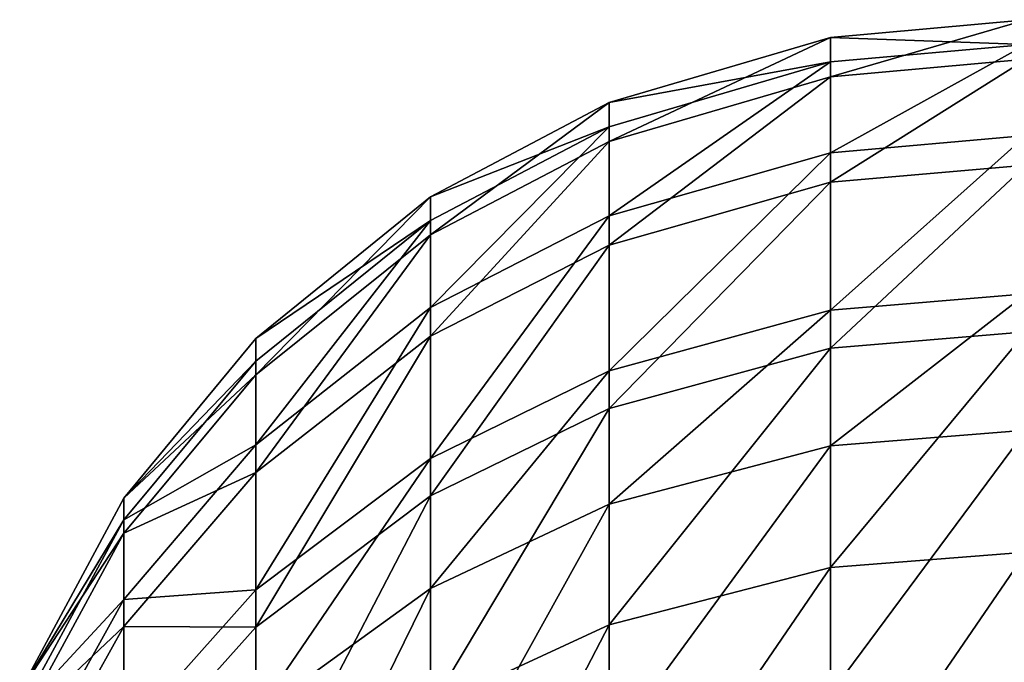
# Model space of a CAD drawing. Header units: millimetres. Extents: x 0 to 54, y -56 to 65.
# Tile 253 of 256: x 23.64 to 26.81, y 62.46 to 64.52. Entities that reach past the tile are written whole.
import ezdxf

# ---------------------------------------------------------------- set-up
doc = ezdxf.new("R2010")
doc.units = ezdxf.units.MM
doc.header["$LTSCALE"] = 25.4
doc.layers.get('0').update_dxf_attribs({"true_color": 0xff5454})

# ---------------------------------------------------------------- blocks, each defined once
blk = doc.blocks.new('SPIKE-LED-M-9100.STL')
at = {"color": 18, "true_color": 0x080808}
mesh = blk.add_polyface(dxfattribs=at)
corners = [(26.2496, 64.338, 31.6179), (26.8777, 64.5215, 33.2076), (26.8777, 64.3942, 31.6097), (26.2496, 64.4647, 33.2085)]
mesh.append_faces([[corners[k] for k in face] for face in [(0, 1, 2), (1, 0, 3)]], dxfattribs={"vtx0": -1, "color": 18})
mesh = blk.add_polyface(dxfattribs=at)
corners = [(26.2496, 64.4647, 33.2085), (26.8777, 64.442, 34.8097), (26.8777, 64.5215, 33.2076), (26.2496, 64.3856, 34.8032)]
mesh.append_faces([[corners[k] for k in face] for face in [(0, 1, 2), (1, 0, 3)]], dxfattribs={"vtx0": -1, "color": 18})
mesh = blk.add_polyface(dxfattribs=at)
corners = [(25.5383, 64.1305, 31.6479), (26.2496, 64.4647, 33.2085), (26.2496, 64.338, 31.6179), (25.5383, 64.2552, 33.2119)]
mesh.append_faces([[corners[k] for k in face] for face in [(0, 1, 2), (1, 0, 3)]], dxfattribs={"vtx0": -1, "color": 18})
mesh = blk.add_polyface(dxfattribs=at)
corners = [(25.5383, 64.2552, 33.2119), (26.2496, 64.3856, 34.8032), (26.2496, 64.4647, 33.2085), (25.5383, 64.1776, 34.7794)]
mesh.append_faces([[corners[k] for k in face] for face in [(0, 1, 2), (1, 0, 3)]], dxfattribs={"vtx0": -1, "color": 18})
mesh = blk.add_polyface(dxfattribs=at)
corners = [(26.2496, 64.0939, 36.4029), (26.8777, 64.442, 34.8097), (26.2496, 64.3856, 34.8032), (26.8777, 64.1489, 36.4168)]
mesh.append_faces([[corners[k] for k in face] for face in [(0, 1, 2), (1, 0, 3)]], dxfattribs={"vtx0": -1, "color": 18})
mesh = blk.add_polyface(dxfattribs=at)
corners = [(25.5383, 63.8908, 36.3515), (26.2496, 64.3856, 34.8032), (25.5383, 64.1776, 34.7794), (26.2496, 64.0939, 36.4029)]
mesh.append_faces([[corners[k] for k in face] for face in [(0, 1, 2), (1, 0, 3)]], dxfattribs={"vtx0": -1, "color": 18})
mesh = blk.add_polyface(dxfattribs=at)
corners = [(26.2496, 63.9992, 30.0083), (26.8777, 64.3942, 31.6097), (26.8777, 64.054, 29.9932), (26.2496, 64.338, 31.6179)]
mesh.append_faces([[corners[k] for k in face] for face in [(0, 1, 2), (1, 0, 3)]], dxfattribs={"vtx0": -1, "color": 18})
mesh = blk.add_polyface(dxfattribs=at)
corners = [(25.5383, 63.7972, 30.0643), (26.2496, 64.338, 31.6179), (26.2496, 63.9992, 30.0083), (25.5383, 64.1305, 31.6479)]
mesh.append_faces([[corners[k] for k in face] for face in [(0, 1, 2), (1, 0, 3)]], dxfattribs={"vtx0": -1, "color": 18})
mesh = blk.add_polyface(dxfattribs=at)
corners = [(24.9635, 63.8302, 31.6914), (25.5383, 64.2552, 33.2119), (25.5383, 64.1305, 31.6479), (24.9635, 63.9519, 33.2168)]
mesh.append_faces([[corners[k] for k in face] for face in [(0, 1, 2), (1, 0, 3)]], dxfattribs={"vtx0": -1, "color": 18})
mesh = blk.add_polyface(dxfattribs=at)
corners = [(24.9635, 63.9519, 33.2168), (25.5383, 64.1776, 34.7794), (25.5383, 64.2552, 33.2119), (24.9635, 63.8763, 34.7449)]
mesh.append_faces([[corners[k] for k in face] for face in [(0, 1, 2), (1, 0, 3)]], dxfattribs={"vtx0": -1, "color": 18})
mesh = blk.add_polyface(dxfattribs=at)
corners = [(24.9635, 63.5968, 36.2772), (25.5383, 64.1776, 34.7794), (24.9635, 63.8763, 34.7449), (25.5383, 63.8908, 36.3515)]
mesh.append_faces([[corners[k] for k in face] for face in [(0, 1, 2), (1, 0, 3)]], dxfattribs={"vtx0": -1, "color": 18})
mesh = blk.add_polyface(dxfattribs=at)
corners = [(24.9635, 63.5047, 30.1453), (25.5383, 64.1305, 31.6479), (25.5383, 63.7972, 30.0643), (24.9635, 63.8302, 31.6914)]
mesh.append_faces([[corners[k] for k in face] for face in [(0, 1, 2), (1, 0, 3)]], dxfattribs={"vtx0": -1, "color": 18})
mesh = blk.add_polyface(dxfattribs=at)
corners = [(26.2496, 63.5876, 37.9623), (26.8777, 64.1489, 36.4168), (26.2496, 64.0939, 36.4029), (26.8777, 63.6403, 37.9835)]
mesh.append_faces([[corners[k] for k in face] for face in [(0, 1, 2), (1, 0, 3)]], dxfattribs={"vtx0": -1, "color": 18})
mesh = blk.add_polyface(dxfattribs=at)
corners = [(25.5383, 63.3931, 37.8841), (26.2496, 64.0939, 36.4029), (25.5383, 63.8908, 36.3515), (26.2496, 63.5876, 37.9623)]
mesh.append_faces([[corners[k] for k in face] for face in [(0, 1, 2), (1, 0, 3)]], dxfattribs={"vtx0": -1, "color": 18})
mesh = blk.add_polyface(dxfattribs=at)
corners = [(26.2496, 63.4659, 28.454), (26.8777, 64.054, 29.9932), (26.8777, 63.5185, 28.4325), (26.2496, 63.9992, 30.0083)]
mesh.append_faces([[corners[k] for k in face] for face in [(0, 1, 2), (1, 0, 3)]], dxfattribs={"vtx0": -1, "color": 18})
mesh = blk.add_polyface(dxfattribs=at)
corners = [(25.5383, 63.2719, 28.5336), (26.2496, 63.9992, 30.0083), (26.2496, 63.4659, 28.454), (25.5383, 63.7972, 30.0643)]
mesh.append_faces([[corners[k] for k in face] for face in [(0, 1, 2), (1, 0, 3)]], dxfattribs={"vtx0": -1, "color": 18})
mesh = blk.add_polyface(dxfattribs=at)
corners = [(24.4028, 63.4969, 33.2242), (24.9635, 63.8763, 34.7449), (24.9635, 63.9519, 33.2168), (24.4028, 63.4244, 34.6931)]
mesh.append_faces([[corners[k] for k in face] for face in [(0, 1, 2), (1, 0, 3)]], dxfattribs={"vtx0": -1, "color": 18})
mesh = blk.add_polyface(dxfattribs=at)
corners = [(24.4028, 63.3797, 31.7567), (24.9635, 63.9519, 33.2168), (24.9635, 63.8302, 31.6914), (24.4028, 63.4969, 33.2242)]
mesh.append_faces([[corners[k] for k in face] for face in [(0, 1, 2), (1, 0, 3)]], dxfattribs={"vtx0": -1, "color": 18})
mesh = blk.add_polyface(dxfattribs=at)
corners = [(24.4028, 63.1557, 36.1656), (24.9635, 63.8763, 34.7449), (24.4028, 63.4244, 34.6931), (24.9635, 63.5968, 36.2772)]
mesh.append_faces([[corners[k] for k in face] for face in [(0, 1, 2), (1, 0, 3)]], dxfattribs={"vtx0": -1, "color": 18})
mesh = blk.add_polyface(dxfattribs=at)
corners = [(24.9635, 63.1116, 37.771), (25.5383, 63.8908, 36.3515), (24.9635, 63.5968, 36.2772), (25.5383, 63.3931, 37.8841)]
mesh.append_faces([[corners[k] for k in face] for face in [(0, 1, 2), (1, 0, 3)]], dxfattribs={"vtx0": -1, "color": 18})
mesh = blk.add_polyface(dxfattribs=at)
corners = [(24.4028, 63.0659, 30.2668), (24.9635, 63.8302, 31.6914), (24.9635, 63.5047, 30.1453), (24.4028, 63.3797, 31.7567)]
mesh.append_faces([[corners[k] for k in face] for face in [(0, 1, 2), (1, 0, 3)]], dxfattribs={"vtx0": -1, "color": 18})
mesh = blk.add_polyface(dxfattribs=at)
corners = [(24.9635, 62.9911, 28.6488), (25.5383, 63.7972, 30.0643), (25.5383, 63.2719, 28.5336), (24.9635, 63.5047, 30.1453)]
mesh.append_faces([[corners[k] for k in face] for face in [(0, 1, 2), (1, 0, 3)]], dxfattribs={"vtx0": -1, "color": 18})
mesh = blk.add_polyface(dxfattribs=at)
corners = [(26.2496, 63.1518, 38.9262), (26.8777, 63.6403, 37.9835), (26.2496, 63.5876, 37.9623), (26.8777, 63.2025, 38.9518)]
mesh.append_faces([[corners[k] for k in face] for face in [(0, 1, 2), (1, 0, 3)]], dxfattribs={"vtx0": -1, "color": 18})
mesh = blk.add_polyface(dxfattribs=at)
corners = [(24.4028, 62.6892, 37.6013), (24.9635, 63.5968, 36.2772), (24.4028, 63.1557, 36.1656), (24.9635, 63.1116, 37.771)]
mesh.append_faces([[corners[k] for k in face] for face in [(0, 1, 2), (1, 0, 3)]], dxfattribs={"vtx0": -1, "color": 18})
mesh = blk.add_polyface(dxfattribs=at)
corners = [(25.5383, 62.9647, 38.8317), (26.2496, 63.5876, 37.9623), (25.5383, 63.3931, 37.8841), (26.2496, 63.1518, 38.9262)]
mesh.append_faces([[corners[k] for k in face] for face in [(0, 1, 2), (1, 0, 3)]], dxfattribs={"vtx0": -1, "color": 18})
mesh = blk.add_polyface(dxfattribs=at)
corners = [(24.4028, 63.4244, 34.6931), (23.979, 62.9839, 33.2325), (23.979, 62.9148, 34.6347), (24.4028, 63.4969, 33.2242)]
mesh.append_faces([[corners[k] for k in face] for face in [(0, 1, 2), (1, 0, 3)]], dxfattribs={"vtx0": -1, "color": 18})
mesh = blk.add_polyface(dxfattribs=at)
corners = [(23.979, 62.9839, 33.2325), (24.4028, 63.3797, 31.7567), (23.979, 62.8717, 31.8303), (24.4028, 63.4969, 33.2242)]
mesh.append_faces([[corners[k] for k in face] for face in [(0, 1, 2), (1, 0, 3)]], dxfattribs={"vtx0": -1, "color": 18})
mesh = blk.add_polyface(dxfattribs=at)
corners = [(24.4028, 62.5698, 28.8216), (24.9635, 63.5047, 30.1453), (24.9635, 62.9911, 28.6488), (24.4028, 63.0659, 30.2668)]
mesh.append_faces([[corners[k] for k in face] for face in [(0, 1, 2), (1, 0, 3)]], dxfattribs={"vtx0": -1, "color": 18})
mesh = blk.add_polyface(dxfattribs=at)
corners = [(26.2496, 62.7609, 26.9815), (26.8777, 63.5185, 28.4325), (26.8777, 62.8107, 26.9542), (26.2496, 63.4659, 28.454)]
mesh.append_faces([[corners[k] for k in face] for face in [(0, 1, 2), (1, 0, 3)]], dxfattribs={"vtx0": -1, "color": 18})
mesh = blk.add_polyface(dxfattribs=at)
corners = [(25.5383, 62.577, 27.0823), (26.2496, 63.4659, 28.454), (26.2496, 62.7609, 26.9815), (25.5383, 63.2719, 28.5336)]
mesh.append_faces([[corners[k] for k in face] for face in [(0, 1, 2), (1, 0, 3)]], dxfattribs={"vtx0": -1, "color": 18})
mesh = blk.add_polyface(dxfattribs=at)
corners = [(24.4028, 63.1557, 36.1656), (23.979, 62.9148, 34.6347), (23.979, 62.6584, 36.0398), (24.4028, 63.4244, 34.6931)]
mesh.append_faces([[corners[k] for k in face] for face in [(0, 1, 2), (1, 0, 3)]], dxfattribs={"vtx0": -1, "color": 18})
mesh = blk.add_polyface(dxfattribs=at)
corners = [(23.979, 62.8717, 31.8303), (24.4028, 63.0659, 30.2668), (23.979, 62.5712, 30.4038), (24.4028, 63.3797, 31.7567)]
mesh.append_faces([[corners[k] for k in face] for face in [(0, 1, 2), (1, 0, 3)]], dxfattribs={"vtx0": -1, "color": 18})
mesh = blk.add_polyface(dxfattribs=at)
corners = [(24.9635, 62.6938, 38.6949), (25.5383, 63.3931, 37.8841), (24.9635, 63.1116, 37.771), (25.5383, 62.9647, 38.8317)]
mesh.append_faces([[corners[k] for k in face] for face in [(0, 1, 2), (1, 0, 3)]], dxfattribs={"vtx0": -1, "color": 18})
mesh = blk.add_polyface(dxfattribs=at)
corners = [(24.9635, 62.3109, 27.2281), (25.5383, 63.2719, 28.5336), (25.5383, 62.577, 27.0823), (24.9635, 62.9911, 28.6488)]
mesh.append_faces([[corners[k] for k in face] for face in [(0, 1, 2), (1, 0, 3)]], dxfattribs={"vtx0": -1, "color": 18})
mesh = blk.add_polyface(dxfattribs=at)
corners = [(26.2496, 62.3546, 40.2871), (26.8777, 63.2025, 38.9518), (26.2496, 63.1518, 38.9262), (26.8777, 62.4019, 40.3187)]
mesh.append_faces([[corners[k] for k in face] for face in [(0, 1, 2), (1, 0, 3)]], dxfattribs={"vtx0": -1, "color": 18})
mesh = blk.add_polyface(dxfattribs=at)
corners = [(24.4028, 62.6892, 37.6013), (23.979, 62.6584, 36.0398), (23.979, 62.213, 37.41), (24.4028, 63.1557, 36.1656)]
mesh.append_faces([[corners[k] for k in face] for face in [(0, 1, 2), (1, 0, 3)]], dxfattribs={"vtx0": -1, "color": 18})
mesh = blk.add_polyface(dxfattribs=at)
corners = [(25.5383, 62.1805, 40.1704), (26.2496, 63.1518, 38.9262), (25.5383, 62.9647, 38.8317), (26.2496, 62.3546, 40.2871)]
mesh.append_faces([[corners[k] for k in face] for face in [(0, 1, 2), (1, 0, 3)]], dxfattribs={"vtx0": -1, "color": 18})
mesh = blk.add_polyface(dxfattribs=at)
corners = [(24.4028, 62.2875, 38.4897), (24.9635, 63.1116, 37.771), (24.4028, 62.6892, 37.6013), (24.9635, 62.6938, 38.6949)]
mesh.append_faces([[corners[k] for k in face] for face in [(0, 1, 2), (1, 0, 3)]], dxfattribs={"vtx0": -1, "color": 18})
mesh = blk.add_polyface(dxfattribs=at)
corners = [(23.979, 62.5712, 30.4038), (24.4028, 62.5698, 28.8216), (23.979, 62.0948, 29.0165), (24.4028, 63.0659, 30.2668)]
mesh.append_faces([[corners[k] for k in face] for face in [(0, 1, 2), (1, 0, 3)]], dxfattribs={"vtx0": -1, "color": 18})
mesh = blk.add_polyface(dxfattribs=at)
corners = [(24.4028, 61.9115, 27.4468), (24.9635, 62.9911, 28.6488), (24.9635, 62.3109, 27.2281), (24.4028, 62.5698, 28.8216)]
mesh.append_faces([[corners[k] for k in face] for face in [(0, 1, 2), (1, 0, 3)]], dxfattribs={"vtx0": -1, "color": 18})
mesh = blk.add_polyface(dxfattribs=at)
corners = [(23.979, 62.9148, 34.6347), (23.6441, 62.362, 33.2426), (23.6441, 62.2972, 34.5639), (23.979, 62.9839, 33.2325)]
mesh.append_faces([[corners[k] for k in face] for face in [(0, 1, 2), (1, 0, 3)]], dxfattribs={"vtx0": -1, "color": 18})
mesh = blk.add_polyface(dxfattribs=at)
corners = [(23.6441, 62.362, 33.2426), (23.979, 62.8717, 31.8303), (23.6441, 62.2559, 31.9196), (23.979, 62.9839, 33.2325)]
mesh.append_faces([[corners[k] for k in face] for face in [(0, 1, 2), (1, 0, 3)]], dxfattribs={"vtx0": -1, "color": 18})
mesh = blk.add_polyface(dxfattribs=at)
corners = [(24.9635, 61.9284, 40.0016), (25.5383, 62.9647, 38.8317), (24.9635, 62.6938, 38.6949), (25.5383, 62.1805, 40.1704)]
mesh.append_faces([[corners[k] for k in face] for face in [(0, 1, 2), (1, 0, 3)]], dxfattribs={"vtx0": -1, "color": 18})
mesh = blk.add_polyface(dxfattribs=at)
corners = [(23.979, 62.6584, 36.0398), (23.6441, 62.2972, 34.5639), (23.6441, 62.0556, 35.8873), (23.979, 62.9148, 34.6347)]
mesh.append_faces([[corners[k] for k in face] for face in [(0, 1, 2), (1, 0, 3)]], dxfattribs={"vtx0": -1, "color": 18})
mesh = blk.add_polyface(dxfattribs=at)
corners = [(23.6441, 62.2559, 31.9196), (23.979, 62.5712, 30.4038), (23.6441, 61.9714, 30.5699), (23.979, 62.8717, 31.8303)]
mesh.append_faces([[corners[k] for k in face] for face in [(0, 1, 2), (1, 0, 3)]], dxfattribs={"vtx0": -1, "color": 18})
mesh = blk.add_polyface(dxfattribs=at)
corners = [(26.2496, 61.8929, 25.5833), (26.8777, 62.8107, 26.9542), (26.8777, 61.9395, 25.5508), (26.2496, 62.7609, 26.9815)]
mesh.append_faces([[corners[k] for k in face] for face in [(0, 1, 2), (1, 0, 3)]], dxfattribs={"vtx0": -1, "color": 18})
mesh = blk.add_polyface(dxfattribs=at)
corners = [(25.5383, 61.7208, 25.7029), (26.2496, 62.7609, 26.9815), (26.2496, 61.8929, 25.5833), (25.5383, 62.577, 27.0823)]
mesh.append_faces([[corners[k] for k in face] for face in [(0, 1, 2), (1, 0, 3)]], dxfattribs={"vtx0": -1, "color": 18})
mesh = blk.add_polyface(dxfattribs=at)
corners = [(24.4028, 62.2875, 38.4897), (23.979, 62.213, 37.41), (23.979, 61.8293, 38.2583), (24.4028, 62.6892, 37.6013)]
mesh.append_faces([[corners[k] for k in face] for face in [(0, 1, 2), (1, 0, 3)]], dxfattribs={"vtx0": -1, "color": 18})
mesh = blk.add_polyface(dxfattribs=at)
corners = [(24.4028, 61.5501, 39.7483), (24.9635, 62.6938, 38.6949), (24.4028, 62.2875, 38.4897), (24.9635, 61.9284, 40.0016)]
mesh.append_faces([[corners[k] for k in face] for face in [(0, 1, 2), (1, 0, 3)]], dxfattribs={"vtx0": -1, "color": 18})
mesh = blk.add_polyface(dxfattribs=at)
corners = [(23.979, 62.213, 37.41), (23.6441, 62.0556, 35.8873), (23.6441, 61.6357, 37.178), (23.979, 62.6584, 36.0398)]
mesh.append_faces([[corners[k] for k in face] for face in [(0, 1, 2), (1, 0, 3)]], dxfattribs={"vtx0": -1, "color": 18})
mesh = blk.add_polyface(dxfattribs=at)
corners = [(24.9635, 61.4717, 25.8762), (25.5383, 62.577, 27.0823), (25.5383, 61.7208, 25.7029), (24.9635, 62.3109, 27.2281)]
mesh.append_faces([[corners[k] for k in face] for face in [(0, 1, 2), (1, 0, 3)]], dxfattribs={"vtx0": -1, "color": 18})
mesh = blk.add_polyface(dxfattribs=at)
corners = [(23.6441, 61.9714, 30.5699), (23.979, 62.0948, 29.0165), (23.6441, 61.519, 29.2527), (23.979, 62.5712, 30.4038)]
mesh.append_faces([[corners[k] for k in face] for face in [(0, 1, 2), (1, 0, 3)]], dxfattribs={"vtx0": -1, "color": 18})
mesh = blk.add_polyface(dxfattribs=at)
corners = [(23.979, 62.0948, 29.0165), (24.4028, 61.9115, 27.4468), (23.979, 61.4613, 27.6935), (24.4028, 62.5698, 28.8216)]
mesh.append_faces([[corners[k] for k in face] for face in [(0, 1, 2), (1, 0, 3)]], dxfattribs={"vtx0": -1, "color": 18})

msp = doc.modelspace()

# ---------------------------------------------------------------- block references
at = {"color": 0}
msp.add_blockref('SPIKE-LED-M-9100.STL', (0, 0), dxfattribs=at)

doc.saveas('drawing.dxf')
